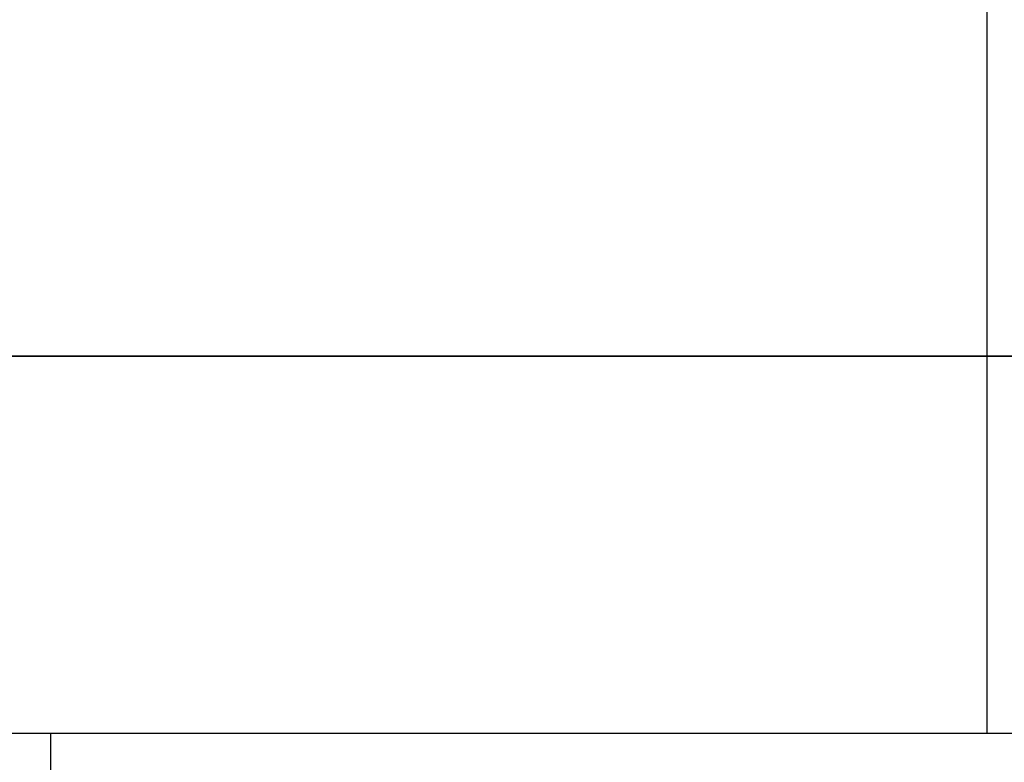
# Model space of a CAD drawing. Header units: millimetres. Extents: x -491 to 2059, y -393 to 795.
# Tile 104 of 256: x -177 to -174.38, y -59.43 to -57.46. Entities that reach past the tile are written whole.
import ezdxf

# ---------------------------------------------------------------- set-up
doc = ezdxf.new("R2010")
doc.units = ezdxf.units.MM
doc.header["$LTSCALE"] = 462.55
doc.layers.get('0').update_dxf_attribs({"linetype": 'CONTINUOUS'})
for name, color, linetype in [('_0219_COVER_TOP_PBL18', 7, 'CONTINUOUS'), ('_0302_DELTA_BOTTOM_COVER-3T_PBL45', 7, 'CONTINUOUS'), ('_0302_DELTA_BOTTOM_COVER-3T_PBL52', 7, 'CONTINUOUS'), ('DR1SM11A1001_ABL12', 7, 'CONTINUOUS'), ('DR1SM11P1002_PBL36', 7, 'CONTINUOUS'), ('new_view_11_VBL0', 7, 'CONTINUOUS')]:
    doc.layers.add(name, color=color, linetype=linetype)

# ---------------------------------------------------------------- blocks, each defined once
blk = doc.blocks.new('DR1SM11P1002_PBL36', base_point=(3172.187, 3326.812))
at = {"layer": 'DR1SM11P1002_PBL36', "color": 7}
for p, q in [((3087.235, 3331.812), (3257.139, 3331.812)), ((3139.196, 3321.812), (3139.196, 3331.812))]:
    blk.add_line(p, q, dxfattribs=at)
blk = doc.blocks.new('DR1SM11A1001_ABL12', base_point=(3297.048, 2833.212))
at = {"layer": 'DR1SM11P1002_PBL36'}
blk.add_blockref('DR1SM11P1002_PBL36', (3172.187, 3326.812), dxfattribs=at)
blk = doc.blocks.new('_0219_COVER_TOP_PBL18', base_point=(3327.559, 3376.812))
at = {"layer": '_0219_COVER_TOP_PBL18', "color": 7}
for p, q in [((3164.049, 3341.812), (3164.049, 3391.812)), ((3167.548, 3341.812), (3127.836, 3341.812))]:
    blk.add_line(p, q, dxfattribs=at)
blk = doc.blocks.new('_0302_DELTA_BOTTOM_COVER-3T_PBL45', base_point=(3230.588, 3282.812))
at = {"layer": '_0302_DELTA_BOTTOM_COVER-3T_PBL45', "color": 7}
blk.add_line((3127.836, 3341.812), (3164.049, 3341.812), dxfattribs=at)
blk = doc.blocks.new('_0302_DELTA_BOTTOM_COVER-3T_PBL52', base_point=(3247.423, 3282.812))
at = {"layer": '_0302_DELTA_BOTTOM_COVER-3T_PBL52', "color": 7}
for p, q in [((3164.049, 3331.812), (3164.049, 3341.812)), ((3164.049, 3341.812), (3167.048, 3341.812))]:
    blk.add_line(p, q, dxfattribs=at)
blk = doc.blocks.new('NEW_VIEW_11_VBL0', base_point=(3372.048, 2884.638))
at = {"layer": '_0219_COVER_TOP_PBL18'}
blk.add_blockref('_0219_COVER_TOP_PBL18', (3327.559, 3376.812), dxfattribs=at)
at = {"layer": '_0302_DELTA_BOTTOM_COVER-3T_PBL45'}
blk.add_blockref('_0302_DELTA_BOTTOM_COVER-3T_PBL45', (3230.588, 3282.812), dxfattribs=at)
at = {"layer": '_0302_DELTA_BOTTOM_COVER-3T_PBL52'}
blk.add_blockref('_0302_DELTA_BOTTOM_COVER-3T_PBL52', (3247.423, 3282.812), dxfattribs=at)
at = {"layer": 'DR1SM11A1001_ABL12'}
blk.add_blockref('DR1SM11A1001_ABL12', (3297.048, 2833.212), dxfattribs=at)
blk = doc.blocks.new('W1')
at = {"layer": 'new_view_11_VBL0'}
blk.add_blockref('NEW_VIEW_11_VBL0', (3372.0484, 2884.6377), dxfattribs=at)

msp = doc.modelspace()

# ---------------------------------------------------------------- block references
at = {"xscale": 0.1, "yscale": 0.1, "zscale": 0.1}
msp.add_blockref('W1', (-490.8323, -392.5342), dxfattribs=at)

doc.saveas('drawing.dxf')
